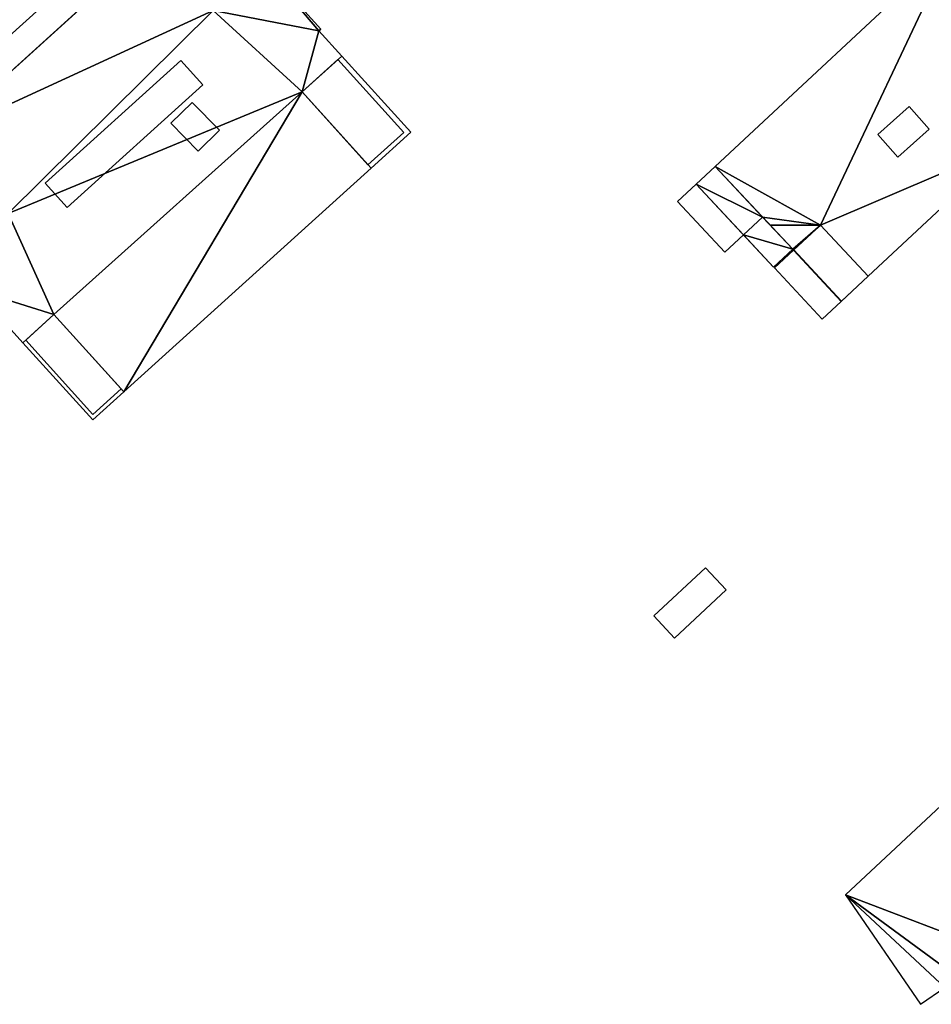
# Model space of a CAD drawing. Header units: inches. Extents: x 572839 to 573167, y 7035528 to 7035769.
# Tile 9 of 50: x 572952 to 573023, y 7035533 to 7035609. Entities that reach past the tile are written whole.
import ezdxf

# ---------------------------------------------------------------- set-up
doc = ezdxf.new("R2010")
doc.units = ezdxf.units.IN
doc.header["$MEASUREMENT"] = 0
doc.layers.add('Bygning', color=10, linetype='Continuous')

msp = doc.modelspace()

# ---------------------------------------------------------------- linework, layer by layer
at = {"layer": 'Bygning', "color": 74, "true_color": 0x55aa00}
for points in [[(572945.9, 7035600.09, 54.57), (572962.53, 7035615.16, 54.57), (572962.53, 7035615.16, 38.35), (572945.9, 7035600.09, 37.775)], [(573006.3, 7035597.79, 51.74), (573024.77, 7035615.021, 51.74), (573024.77, 7035615.021, 38.238), (573006.3, 7035597.79, 38.16)], [(572971.14, 7035613.44, 54.52), (572975.63, 7035608.48, 54.47), (572975.63, 7035608.48, 38.379), (572971.14, 7035613.44, 38.472)], [(572949.79, 7035606.5, 41.23), (572955.34, 7035611.521, 41.23), (572955.34, 7035611.521, 41.98), (572949.79, 7035606.5, 41.98)], [(572949.79, 7035606.5, 41.23), (572955.34, 7035611.521, 41.23), (572955.34, 7035611.521, 41.98), (572949.79, 7035606.5, 41.98)], [(572949.79, 7035606.5, 47.44), (572955.34, 7035611.521, 47.44), (572955.34, 7035611.521, 48.19), (572949.79, 7035606.5, 48.19)], [(572949.79, 7035606.5, 47.44), (572955.34, 7035611.521, 47.44), (572955.34, 7035611.521, 48.19), (572949.79, 7035606.5, 48.19)], [(572949.79, 7035606.5, 44.35), (572955.34, 7035611.521, 44.35), (572955.34, 7035611.521, 45.1), (572949.79, 7035606.5, 45.1)], [(572949.79, 7035606.5, 44.35), (572955.34, 7035611.521, 44.35), (572955.34, 7035611.521, 45.1), (572949.79, 7035606.5, 45.1)], [(572951.22, 7035604.92, 41.23), (572956.77, 7035609.94, 41.23), (572955.34, 7035611.521, 41.23), (572949.79, 7035606.5, 41.23)], [(572951.22, 7035604.92, 41.23), (572956.77, 7035609.94, 41.23), (572955.34, 7035611.521, 41.23), (572949.79, 7035606.5, 41.23)], [(572951.22, 7035604.92, 44.35), (572956.77, 7035609.94, 44.35), (572955.34, 7035611.521, 44.35), (572949.79, 7035606.5, 44.35)], [(572951.22, 7035604.92, 44.35), (572956.77, 7035609.94, 44.35), (572955.34, 7035611.521, 44.35), (572949.79, 7035606.5, 44.35)], [(572951.22, 7035604.92, 47.44), (572956.77, 7035609.94, 47.44), (572955.34, 7035611.521, 47.44), (572949.79, 7035606.5, 47.44)], [(572951.22, 7035604.92, 47.44), (572956.77, 7035609.94, 47.44), (572955.34, 7035611.521, 47.44), (572949.79, 7035606.5, 47.44)], [(572956.77, 7035609.94, 41.23), (572951.22, 7035604.92, 41.23), (572951.22, 7035604.92, 41.98), (572956.77, 7035609.94, 41.98)], [(572956.77, 7035609.94, 41.23), (572951.22, 7035604.92, 41.23), (572951.22, 7035604.92, 41.98), (572956.77, 7035609.94, 41.98)], [(572956.77, 7035609.94, 47.44), (572951.22, 7035604.92, 47.44), (572951.22, 7035604.92, 48.19), (572956.77, 7035609.94, 48.19)], [(572956.77, 7035609.94, 47.44), (572951.22, 7035604.92, 47.44), (572951.22, 7035604.92, 48.19), (572956.77, 7035609.94, 48.19)], [(572956.77, 7035609.94, 44.35), (572951.22, 7035604.92, 44.35), (572951.22, 7035604.92, 45.1), (572956.77, 7035609.94, 45.1)], [(572956.77, 7035609.94, 44.35), (572951.22, 7035604.92, 44.35), (572951.22, 7035604.92, 45.1), (572956.77, 7035609.94, 45.1)], [(572975.63, 7035608.48, 54.47), (572975.48, 7035608.34, 54.47), (572975.48, 7035608.34, 38.379), (572975.63, 7035608.48, 38.379)], [(572975.48, 7035608.34, 54.47), (572977.26, 7035606.38, 54.47), (572977.26, 7035606.38, 38.339), (572975.48, 7035608.34, 38.379)], [(572977.26, 7035606.38, 54.47), (572974.16, 7035603.58, 54.43), (572974.16, 7035603.58, 51.06), (572977.26, 7035606.38, 51.06)], [(572977.26, 7035606.38, 51.06), (572974.16, 7035603.58, 51.06), (572979.53, 7035597.66, 51.06), (572982.62, 7035600.46, 51.06)], [(572977.26, 7035606.38, 51.06), (572974.16, 7035603.58, 51.06), (572979.53, 7035597.66, 51.06), (572982.62, 7035600.46, 51.06)], [(572977.26, 7035606.38, 51.06), (572982.62, 7035600.46, 51.06), (572982.62, 7035600.46, 38.239), (572977.26, 7035606.38, 38.339)], [(572954.19, 7035596.48, 55.57), (572964.73, 7035606.021, 55.57), (572964.73, 7035606.021, 38.535), (572954.19, 7035596.48, 38.058)], [(572954.19, 7035596.48, 55.57), (572955.9, 7035594.59, 54.77), (572966.44, 7035604.13, 54.77), (572964.73, 7035606.021, 55.57)], [(572954.19, 7035596.48, 55.57), (572955.9, 7035594.59, 54.77), (572966.44, 7035604.13, 54.77), (572964.73, 7035606.021, 55.57)], [(572964.73, 7035606.021, 55.57), (572966.44, 7035604.13, 54.77), (572966.44, 7035604.13, 38.476), (572964.73, 7035606.021, 38.535)], [(572974.16, 7035603.58, 52.67), (572976.94, 7035606.101, 52.67), (572976.94, 7035606.101, 53.42), (572974.16, 7035603.58, 53.42)], [(572974.16, 7035603.58, 52.67), (572976.94, 7035606.101, 52.67), (572976.94, 7035606.101, 53.42), (572974.16, 7035603.58, 53.42)], [(572974.16, 7035603.58, 52.67), (572976.94, 7035606.101, 52.67), (572976.94, 7035606.101, 38.339), (572974.16, 7035603.58, 38.349)], [(572982.07, 7035600.44, 52.67), (572976.94, 7035606.101, 52.67), (572974.16, 7035603.58, 52.67), (572979.29, 7035597.92, 52.67)], [(572982.07, 7035600.44, 52.67), (572976.94, 7035606.101, 52.67), (572974.16, 7035603.58, 52.67), (572979.29, 7035597.92, 52.67)], [(572976.94, 7035606.101, 52.67), (572982.07, 7035600.44, 52.67), (572982.07, 7035600.44, 53.42), (572976.94, 7035606.101, 53.42)], [(572976.94, 7035606.101, 52.67), (572982.07, 7035600.44, 52.67), (572982.07, 7035600.44, 53.42), (572976.94, 7035606.101, 53.42)], [(572976.94, 7035606.101, 52.67), (572982.07, 7035600.44, 52.67), (572982.07, 7035600.44, 38.239), (572976.94, 7035606.101, 38.339)], [(572966.44, 7035604.13, 54.77), (572955.9, 7035594.59, 54.77), (572955.9, 7035594.59, 38.055), (572966.44, 7035604.13, 38.476)], [(572979.29, 7035597.92, 52.67), (572974.16, 7035603.58, 52.67), (572974.16, 7035603.58, 53.42), (572979.29, 7035597.92, 53.42)], [(572979.29, 7035597.92, 52.67), (572974.16, 7035603.58, 52.67), (572974.16, 7035603.58, 53.42), (572979.29, 7035597.92, 53.42)], [(572974.16, 7035603.58, 54.43), (572979.53, 7035597.66, 54.43), (572979.53, 7035597.66, 51.06), (572974.16, 7035603.58, 51.06)], [(572979.29, 7035597.92, 52.67), (572974.16, 7035603.58, 52.67), (572974.16, 7035603.58, 38.349), (572979.29, 7035597.92, 38.225)], [(572963.97, 7035601.16, 54.92), (572965.62, 7035602.771, 54.92), (572965.62, 7035602.771, 38.478), (572963.97, 7035601.16, 38.459)], [(572965.62, 7035602.771, 54.92), (572963.97, 7035601.16, 54.92), (572966.09, 7035598.98, 54.92), (572967.74, 7035600.601, 54.92)], [(572965.62, 7035602.771, 54.92), (572963.97, 7035601.16, 54.92), (572966.09, 7035598.98, 54.92), (572967.74, 7035600.601, 54.92)], [(572965.62, 7035602.771, 54.92), (572967.74, 7035600.601, 54.92), (572967.74, 7035600.601, 38.407), (572965.62, 7035602.771, 38.478)], [(573018.93, 7035600.26, 52.1), (573021.37, 7035602.44, 52.1), (573021.37, 7035602.44, 38.165), (573018.93, 7035600.26, 38.157)], [(573021.37, 7035602.44, 52.1), (573018.93, 7035600.26, 52.1), (573020.5, 7035598.5, 52.1), (573022.94, 7035600.68, 52.1)], [(573021.37, 7035602.44, 52.1), (573018.93, 7035600.26, 52.1), (573020.5, 7035598.5, 52.1), (573022.94, 7035600.68, 52.1)], [(573021.37, 7035602.44, 52.1), (573022.94, 7035600.68, 52.1), (573022.94, 7035600.68, 38.155), (573021.37, 7035602.44, 38.165)], [(572966.09, 7035598.98, 54.92), (572963.97, 7035601.16, 54.92), (572963.97, 7035601.16, 38.459), (572966.09, 7035598.98, 38.412)], [(572967.74, 7035600.601, 54.92), (572966.09, 7035598.98, 54.92), (572966.09, 7035598.98, 38.412), (572967.74, 7035600.601, 38.407)], [(572982.07, 7035600.44, 52.67), (572979.29, 7035597.92, 52.67), (572979.29, 7035597.92, 53.42), (572982.07, 7035600.44, 53.42)], [(572982.07, 7035600.44, 52.67), (572979.29, 7035597.92, 52.67), (572979.29, 7035597.92, 53.42), (572982.07, 7035600.44, 53.42)], [(572982.07, 7035600.44, 52.67), (572979.29, 7035597.92, 52.67), (572979.29, 7035597.92, 38.225), (572982.07, 7035600.44, 38.239)], [(572982.62, 7035600.46, 51.06), (572979.53, 7035597.66, 51.06), (572979.53, 7035597.66, 38.219), (572982.62, 7035600.46, 38.239)], [(573020.5, 7035598.5, 52.1), (573018.93, 7035600.26, 52.1), (573018.93, 7035600.26, 38.157), (573020.5, 7035598.5, 38.147)], [(573022.94, 7035600.68, 52.1), (573020.5, 7035598.5, 52.1), (573020.5, 7035598.5, 38.147), (573022.94, 7035600.68, 38.155)], [(573029.21, 7035599.521, 51.74), (573018.19, 7035589.25, 51.74), (573018.19, 7035589.25, 38.104), (573029.21, 7035599.521, 38.142)], [(572979.53, 7035597.66, 54.43), (572960.31, 7035580.26, 54.43), (572960.31, 7035580.26, 37.789), (572979.53, 7035597.66, 38.219)], [(573004.82, 7035596.41, 48.29), (573006.3, 7035597.79, 48.29), (573006.3, 7035597.79, 38.16), (573004.82, 7035596.41, 38.157)], [(573004.82, 7035596.41, 48.25), (573006.3, 7035597.79, 48.25), (573006.3, 7035597.79, 38.16), (573004.82, 7035596.41, 38.157)], [(573004.82, 7035596.41, 48.29), (573006.3, 7035597.79, 48.29), (573006.3, 7035597.79, 49.04), (573004.82, 7035596.41, 49.04)], [(573004.82, 7035596.41, 48.29), (573006.3, 7035597.79, 48.29), (573006.3, 7035597.79, 49.04), (573004.82, 7035596.41, 49.04)], [(573006.3, 7035597.79, 48.29), (573004.82, 7035596.41, 48.29), (573010.83, 7035589.95, 48.29), (573012.32, 7035591.34, 48.29)], [(573006.3, 7035597.79, 48.29), (573004.82, 7035596.41, 48.29), (573010.83, 7035589.95, 48.29), (573012.32, 7035591.34, 48.29)], [(573009.98, 7035593.84, 51.74), (573006.3, 7035597.79, 51.74), (573006.3, 7035597.79, 48.25), (573009.98, 7035593.84, 48.25)], [(573006.3, 7035597.79, 48.29), (573012.32, 7035591.34, 48.29), (573012.32, 7035591.34, 49.04), (573006.3, 7035597.79, 49.04)], [(573006.3, 7035597.79, 48.29), (573012.32, 7035591.34, 48.29), (573012.32, 7035591.34, 49.04), (573006.3, 7035597.79, 49.04)], [(573006.3, 7035597.79, 48.29), (573012.32, 7035591.34, 48.29), (573012.32, 7035591.34, 38.121), (573006.3, 7035597.79, 38.16)], [(572955.9, 7035594.59, 54.77), (572954.19, 7035596.48, 55.57), (572954.19, 7035596.48, 38.058), (572955.9, 7035594.59, 38.055)], [(573003.37, 7035595.061, 45.01), (573004.82, 7035596.41, 45.01), (573004.82, 7035596.41, 45.76), (573003.37, 7035595.061, 45.76)], [(573003.37, 7035595.061, 42), (573004.82, 7035596.41, 42), (573004.82, 7035596.41, 42.75), (573003.37, 7035595.061, 42.75)], [(573003.37, 7035595.061, 42), (573004.82, 7035596.41, 42), (573004.82, 7035596.41, 42.75), (573003.37, 7035595.061, 42.75)], [(573003.37, 7035595.061, 45.01), (573004.82, 7035596.41, 45.01), (573004.82, 7035596.41, 45.76), (573003.37, 7035595.061, 45.76)], [(573004.82, 7035596.41, 45.01), (573003.37, 7035595.061, 45.01), (573007.05, 7035591.11, 45.01), (573008.5, 7035592.46, 45.01)], [(573004.82, 7035596.41, 45.01), (573003.37, 7035595.061, 45.01), (573007.05, 7035591.11, 45.01), (573008.5, 7035592.46, 45.01)], [(573004.82, 7035596.41, 42), (573003.37, 7035595.061, 42), (573007.05, 7035591.11, 42), (573008.5, 7035592.46, 42)], [(573004.82, 7035596.41, 42), (573003.37, 7035595.061, 42), (573007.05, 7035591.11, 42), (573008.5, 7035592.46, 42)], [(573004.82, 7035596.41, 42), (573008.5, 7035592.46, 42), (573008.5, 7035592.46, 42.75), (573004.82, 7035596.41, 42.75)], [(573004.82, 7035596.41, 45.01), (573008.5, 7035592.46, 45.01), (573008.5, 7035592.46, 45.76), (573004.82, 7035596.41, 45.76)], [(573004.82, 7035596.41, 42), (573008.5, 7035592.46, 42), (573008.5, 7035592.46, 42.75), (573004.82, 7035596.41, 42.75)], [(573010.83, 7035589.95, 48.29), (573004.82, 7035596.41, 48.29), (573004.82, 7035596.41, 38.157), (573010.83, 7035589.95, 38.115)], [(573008.5, 7035592.46, 48.25), (573004.82, 7035596.41, 48.25), (573004.82, 7035596.41, 38.157), (573008.5, 7035592.46, 38.131)], [(573010.83, 7035589.95, 48.29), (573004.82, 7035596.41, 48.29), (573004.82, 7035596.41, 49.04), (573010.83, 7035589.95, 49.04)], [(573010.83, 7035589.95, 48.29), (573004.82, 7035596.41, 48.29), (573004.82, 7035596.41, 49.04), (573010.83, 7035589.95, 49.04)], [(573007.05, 7035591.11, 45.01), (573003.37, 7035595.061, 45.01), (573003.37, 7035595.061, 45.76), (573007.05, 7035591.11, 45.76)], [(573007.05, 7035591.11, 45.01), (573003.37, 7035595.061, 45.01), (573003.37, 7035595.061, 45.76), (573007.05, 7035591.11, 45.76)], [(573007.05, 7035591.11, 42), (573003.37, 7035595.061, 42), (573003.37, 7035595.061, 42.75), (573007.05, 7035591.11, 42.75)], [(573007.05, 7035591.11, 42), (573003.37, 7035595.061, 42), (573003.37, 7035595.061, 42.75), (573007.05, 7035591.11, 42.75)], [(573010.57, 7035593.21, 51.74), (573009.98, 7035593.84, 51.74), (573009.98, 7035593.84, 48.25), (573010.57, 7035593.21, 48.25)], [(573012.32, 7035591.34, 51.74), (573010.57, 7035593.21, 51.74), (573010.57, 7035593.21, 48.25), (573012.32, 7035591.34, 48.25)], [(573012.38, 7035591.271, 48.29), (573014.48, 7035593.23, 48.29), (573014.48, 7035593.23, 49.04), (573012.38, 7035591.271, 49.04)], [(573012.38, 7035591.271, 48.29), (573014.48, 7035593.23, 48.29), (573014.48, 7035593.23, 49.04), (573012.38, 7035591.271, 49.04)], [(573014.48, 7035593.23, 51.74), (573012.38, 7035591.271, 51.74), (573012.38, 7035591.271, 48.25), (573014.48, 7035593.23, 48.25)], [(573012.38, 7035591.271, 48.29), (573014.48, 7035593.23, 48.29), (573014.48, 7035593.23, 38.127), (573012.38, 7035591.271, 38.12)], [(573014.48, 7035593.23, 48.29), (573012.38, 7035591.271, 48.29), (573016.09, 7035587.29, 48.29), (573018.19, 7035589.25, 48.29)], [(573012.38, 7035591.271, 48.29), (573016.09, 7035587.29, 48.29), (573018.19, 7035589.25, 48.29), (573014.48, 7035593.23, 48.29)], [(573014.48, 7035593.23, 48.29), (573012.38, 7035591.271, 48.29), (573016.09, 7035587.29, 48.29), (573018.19, 7035589.25, 48.29)], [(573012.4, 7035591.29, 51.74), (573014.48, 7035593.23, 51.74), (573014.48, 7035593.23, 51.39), (573012.4, 7035591.29, 51.39)], [(573012.4, 7035591.29, 51.74), (573014.48, 7035593.23, 51.74), (573014.48, 7035593.23, 51.39), (573012.4, 7035591.29, 51.39)], [(573014.48, 7035593.23, 51.74), (573012.4, 7035591.29, 51.74), (573016.11, 7035587.311, 51.74), (573018.19, 7035589.25, 51.74)], [(573014.48, 7035593.23, 51.74), (573012.4, 7035591.29, 51.74), (573016.11, 7035587.311, 51.74), (573018.19, 7035589.25, 51.74)], [(573014.48, 7035593.23, 48.29), (573018.19, 7035589.25, 48.29), (573018.19, 7035589.25, 49.04), (573014.48, 7035593.23, 49.04)], [(573014.48, 7035593.23, 48.29), (573018.19, 7035589.25, 48.29), (573018.19, 7035589.25, 49.04), (573014.48, 7035593.23, 49.04)], [(573018.19, 7035589.25, 51.74), (573014.48, 7035593.23, 51.74), (573014.48, 7035593.23, 48.25), (573018.19, 7035589.25, 48.25)], [(573014.48, 7035593.23, 51.74), (573018.19, 7035589.25, 51.74), (573018.19, 7035589.25, 51.39), (573014.48, 7035593.23, 51.39)], [(573014.48, 7035593.23, 51.74), (573018.19, 7035589.25, 51.74), (573018.19, 7035589.25, 51.39), (573014.48, 7035593.23, 51.39)], [(573014.48, 7035593.23, 48.29), (573018.19, 7035589.25, 48.29), (573018.19, 7035589.25, 38.104), (573014.48, 7035593.23, 38.127)], [(573008.5, 7035592.46, 45.01), (573007.05, 7035591.11, 45.01), (573007.05, 7035591.11, 45.76), (573008.5, 7035592.46, 45.76)], [(573008.5, 7035592.46, 45.01), (573007.05, 7035591.11, 45.01), (573007.05, 7035591.11, 45.76), (573008.5, 7035592.46, 45.76)], [(573008.5, 7035592.46, 42), (573007.05, 7035591.11, 42), (573007.05, 7035591.11, 42.75), (573008.5, 7035592.46, 42.75)], [(573008.5, 7035592.46, 42), (573007.05, 7035591.11, 42), (573007.05, 7035591.11, 42.75), (573008.5, 7035592.46, 42.75)], [(573010.83, 7035589.95, 48.25), (573008.5, 7035592.46, 48.25), (573008.5, 7035592.46, 38.131), (573010.83, 7035589.95, 38.115)], [(573012.32, 7035591.34, 48.29), (573010.83, 7035589.95, 48.29), (573010.83, 7035589.95, 38.115), (573012.32, 7035591.34, 38.121)], [(573012.32, 7035591.34, 48.25), (573010.83, 7035589.95, 48.25), (573010.83, 7035589.95, 38.115), (573012.32, 7035591.34, 38.121)], [(573012.32, 7035591.34, 48.29), (573010.83, 7035589.95, 48.29), (573010.83, 7035589.95, 49.04), (573012.32, 7035591.34, 49.04)], [(573012.32, 7035591.34, 48.29), (573010.83, 7035589.95, 48.29), (573010.83, 7035589.95, 49.04), (573012.32, 7035591.34, 49.04)], [(573010.9, 7035589.89, 45.18), (573012.38, 7035591.271, 45.18), (573012.38, 7035591.271, 45.93), (573010.9, 7035589.89, 45.93)], [(573010.9, 7035589.89, 45.18), (573012.38, 7035591.271, 45.18), (573012.38, 7035591.271, 45.93), (573010.9, 7035589.89, 45.93)], [(573010.9, 7035589.89, 41.4), (573012.38, 7035591.271, 41.4), (573012.38, 7035591.271, 42.15), (573010.9, 7035589.89, 42.15)], [(573010.9, 7035589.89, 41.4), (573012.38, 7035591.271, 41.4), (573012.38, 7035591.271, 42.15), (573010.9, 7035589.89, 42.15)], [(573012.38, 7035591.271, 45.18), (573010.9, 7035589.89, 45.18), (573014.61, 7035585.91, 45.18), (573016.09, 7035587.29, 45.18)], [(573012.38, 7035591.271, 45.18), (573010.9, 7035589.89, 45.18), (573014.61, 7035585.91, 45.18), (573016.09, 7035587.29, 45.18)], [(573012.38, 7035591.271, 41.4), (573010.9, 7035589.89, 41.4), (573014.61, 7035585.91, 41.4), (573016.09, 7035587.29, 41.4)], [(573012.38, 7035591.271, 41.4), (573010.9, 7035589.89, 41.4), (573014.61, 7035585.91, 41.4), (573016.09, 7035587.29, 41.4)], [(573012.38, 7035591.271, 51.74), (573012.32, 7035591.34, 51.74), (573012.32, 7035591.34, 38.121), (573012.38, 7035591.271, 38.12)], [(573012.38, 7035591.271, 45.18), (573016.09, 7035587.29, 45.18), (573016.09, 7035587.29, 45.93), (573012.38, 7035591.271, 45.93)], [(573012.38, 7035591.271, 41.4), (573016.09, 7035587.29, 41.4), (573016.09, 7035587.29, 42.15), (573012.38, 7035591.271, 42.15)], [(573016.09, 7035587.29, 48.29), (573012.38, 7035591.271, 48.29), (573012.38, 7035591.271, 49.04), (573016.09, 7035587.29, 49.04)], [(573016.09, 7035587.29, 48.29), (573012.38, 7035591.271, 48.29), (573012.38, 7035591.271, 49.04), (573016.09, 7035587.29, 49.04)], [(573012.38, 7035591.271, 45.18), (573016.09, 7035587.29, 45.18), (573016.09, 7035587.29, 45.93), (573012.38, 7035591.271, 45.93)], [(573016.09, 7035587.29, 48.29), (573012.38, 7035591.271, 48.29), (573012.38, 7035591.271, 38.12), (573016.09, 7035587.29, 38.097)], [(573016.09, 7035587.29, 48.25), (573012.38, 7035591.271, 48.25), (573012.38, 7035591.271, 38.12), (573016.09, 7035587.29, 38.097)], [(573012.38, 7035591.271, 41.4), (573016.09, 7035587.29, 41.4), (573016.09, 7035587.29, 42.15), (573012.38, 7035591.271, 42.15)], [(573016.11, 7035587.311, 51.74), (573012.4, 7035591.29, 51.74), (573012.4, 7035591.29, 51.39), (573016.11, 7035587.311, 51.39)], [(573016.11, 7035587.311, 51.74), (573012.4, 7035591.29, 51.74), (573012.4, 7035591.29, 51.39), (573016.11, 7035587.311, 51.39)], [(573014.61, 7035585.91, 45.18), (573010.9, 7035589.89, 45.18), (573010.9, 7035589.89, 45.93), (573014.61, 7035585.91, 45.93)], [(573014.61, 7035585.91, 45.18), (573010.9, 7035589.89, 45.18), (573010.9, 7035589.89, 45.93), (573014.61, 7035585.91, 45.93)], [(573014.61, 7035585.91, 41.4), (573010.9, 7035589.89, 41.4), (573010.9, 7035589.89, 42.15), (573014.61, 7035585.91, 42.15)], [(573014.61, 7035585.91, 41.4), (573010.9, 7035589.89, 41.4), (573010.9, 7035589.89, 42.15), (573014.61, 7035585.91, 42.15)], [(573018.19, 7035589.25, 48.29), (573016.09, 7035587.29, 48.29), (573016.09, 7035587.29, 49.04), (573018.19, 7035589.25, 49.04)], [(573018.19, 7035589.25, 48.29), (573016.09, 7035587.29, 48.29), (573016.09, 7035587.29, 49.04), (573018.19, 7035589.25, 49.04)], [(573018.19, 7035589.25, 48.29), (573016.09, 7035587.29, 48.29), (573016.09, 7035587.29, 38.097), (573018.19, 7035589.25, 38.104)], [(573018.19, 7035589.25, 48.25), (573016.09, 7035587.29, 48.25), (573016.09, 7035587.29, 38.097), (573018.19, 7035589.25, 38.104)], [(573018.19, 7035589.25, 51.74), (573016.11, 7035587.311, 51.74), (573016.11, 7035587.311, 51.39), (573018.19, 7035589.25, 51.39)], [(573018.19, 7035589.25, 51.74), (573016.11, 7035587.311, 51.74), (573016.11, 7035587.311, 51.39), (573018.19, 7035589.25, 51.39)], [(572952.45, 7035584.07, 54.37), (572948.71, 7035588.19, 54.37), (572948.71, 7035588.19, 37.495), (572952.45, 7035584.07, 37.627)], [(573016.09, 7035587.29, 45.18), (573014.61, 7035585.91, 45.18), (573014.61, 7035585.91, 45.93), (573016.09, 7035587.29, 45.93)], [(573016.09, 7035587.29, 45.18), (573014.61, 7035585.91, 45.18), (573014.61, 7035585.91, 45.93), (573016.09, 7035587.29, 45.93)], [(573016.09, 7035587.29, 41.4), (573014.61, 7035585.91, 41.4), (573014.61, 7035585.91, 42.15), (573016.09, 7035587.29, 42.15)], [(573016.09, 7035587.29, 41.4), (573014.61, 7035585.91, 41.4), (573014.61, 7035585.91, 42.15), (573016.09, 7035587.29, 42.15)], [(572954.87, 7035586.26, 54.37), (572952.45, 7035584.07, 54.37), (572952.45, 7035584.07, 51.06), (572954.87, 7035586.26, 51.06)], [(572960.31, 7035580.26, 51.06), (572954.87, 7035586.26, 51.06), (572952.45, 7035584.07, 51.06), (572957.89, 7035578.061, 51.06)], [(572960.31, 7035580.26, 51.06), (572954.87, 7035586.26, 51.06), (572952.45, 7035584.07, 51.06), (572957.89, 7035578.061, 51.06)], [(572952.68, 7035584.28, 51.26), (572954.87, 7035586.26, 51.26), (572954.87, 7035586.26, 52.01), (572952.68, 7035584.28, 52.01)], [(572952.68, 7035584.28, 51.26), (572954.87, 7035586.26, 51.26), (572954.87, 7035586.26, 52.01), (572952.68, 7035584.28, 52.01)], [(572952.68, 7035584.28, 51.26), (572954.87, 7035586.26, 51.26), (572954.87, 7035586.26, 37.757), (572952.68, 7035584.28, 37.64)], [(572960.1, 7035580.49, 51.26), (572954.87, 7035586.26, 51.26), (572952.68, 7035584.28, 51.26), (572957.9, 7035578.5, 51.26)], [(572960.1, 7035580.49, 51.26), (572954.87, 7035586.26, 51.26), (572952.68, 7035584.28, 51.26), (572957.9, 7035578.5, 51.26)], [(572954.87, 7035586.26, 51.26), (572960.1, 7035580.49, 51.26), (572960.1, 7035580.49, 52.01), (572954.87, 7035586.26, 52.01)], [(572954.87, 7035586.26, 51.26), (572960.1, 7035580.49, 51.26), (572960.1, 7035580.49, 52.01), (572954.87, 7035586.26, 52.01)], [(572954.87, 7035586.26, 51.26), (572960.1, 7035580.49, 51.26), (572960.1, 7035580.49, 37.782), (572954.87, 7035586.26, 37.757)], [(572960.31, 7035580.26, 54.43), (572954.87, 7035586.26, 54.37), (572954.87, 7035586.26, 51.06), (572960.31, 7035580.26, 51.06)], [(572957.9, 7035578.5, 51.26), (572952.68, 7035584.28, 51.26), (572952.68, 7035584.28, 52.01), (572957.9, 7035578.5, 52.01)], [(572957.9, 7035578.5, 51.26), (572952.68, 7035584.28, 51.26), (572952.68, 7035584.28, 52.01), (572957.9, 7035578.5, 52.01)], [(572957.9, 7035578.5, 51.26), (572952.68, 7035584.28, 51.26), (572952.68, 7035584.28, 37.64), (572957.9, 7035578.5, 37.711)], [(572957.89, 7035578.061, 51.06), (572952.45, 7035584.07, 51.06), (572952.45, 7035584.07, 37.627), (572957.89, 7035578.061, 37.701)], [(572960.31, 7035580.26, 51.06), (572957.89, 7035578.061, 51.06), (572957.89, 7035578.061, 37.701), (572960.31, 7035580.26, 37.789)], [(572960.1, 7035580.49, 51.26), (572957.9, 7035578.5, 51.26), (572957.9, 7035578.5, 52.01), (572960.1, 7035580.49, 52.01)], [(572960.1, 7035580.49, 51.26), (572957.9, 7035578.5, 51.26), (572957.9, 7035578.5, 52.01), (572960.1, 7035580.49, 52.01)], [(572960.1, 7035580.49, 51.26), (572957.9, 7035578.5, 51.26), (572957.9, 7035578.5, 37.711), (572960.1, 7035580.49, 37.782)], [(573001.51, 7035562.83, 45.18), (573005.53, 7035566.57, 45.18), (573005.53, 7035566.57, 45.93), (573001.51, 7035562.83, 45.93)], [(573001.51, 7035562.83, 45.18), (573005.53, 7035566.57, 45.18), (573005.53, 7035566.57, 45.93), (573001.51, 7035562.83, 45.93)], [(573001.51, 7035562.83, 41.88), (573005.53, 7035566.57, 41.88), (573005.53, 7035566.57, 42.63), (573001.51, 7035562.83, 42.63)], [(573001.51, 7035562.83, 41.88), (573005.53, 7035566.57, 41.88), (573005.53, 7035566.57, 42.63), (573001.51, 7035562.83, 42.63)], [(573001.51, 7035562.83, 48.27), (573005.53, 7035566.57, 48.27), (573005.53, 7035566.57, 49.02), (573001.51, 7035562.83, 49.02)], [(573001.51, 7035562.83, 48.27), (573005.53, 7035566.57, 48.27), (573005.53, 7035566.57, 49.02), (573001.51, 7035562.83, 49.02)], [(573005.53, 7035566.57, 45.18), (573001.51, 7035562.83, 45.18), (573003.13, 7035561.09, 45.18), (573007.15, 7035564.84, 45.18)], [(573005.53, 7035566.57, 45.18), (573001.51, 7035562.83, 45.18), (573003.13, 7035561.09, 45.18), (573007.15, 7035564.84, 45.18)], [(573005.53, 7035566.57, 41.88), (573001.51, 7035562.83, 41.88), (573003.13, 7035561.09, 41.88), (573007.15, 7035564.84, 41.88)], [(573005.53, 7035566.57, 41.88), (573001.51, 7035562.83, 41.88), (573003.13, 7035561.09, 41.88), (573007.15, 7035564.84, 41.88)], [(573005.53, 7035566.57, 48.27), (573001.51, 7035562.83, 48.27), (573003.13, 7035561.09, 48.27), (573007.15, 7035564.84, 48.27)], [(573005.53, 7035566.57, 48.27), (573001.51, 7035562.83, 48.27), (573003.13, 7035561.09, 48.27), (573007.15, 7035564.84, 48.27)], [(573005.53, 7035566.57, 45.18), (573007.15, 7035564.84, 45.18), (573007.15, 7035564.84, 45.93), (573005.53, 7035566.57, 45.93)], [(573005.53, 7035566.57, 45.18), (573007.15, 7035564.84, 45.18), (573007.15, 7035564.84, 45.93), (573005.53, 7035566.57, 45.93)], [(573005.53, 7035566.57, 41.88), (573007.15, 7035564.84, 41.88), (573007.15, 7035564.84, 42.63), (573005.53, 7035566.57, 42.63)], [(573005.53, 7035566.57, 41.88), (573007.15, 7035564.84, 41.88), (573007.15, 7035564.84, 42.63), (573005.53, 7035566.57, 42.63)], [(573005.53, 7035566.57, 48.27), (573007.15, 7035564.84, 48.27), (573007.15, 7035564.84, 49.02), (573005.53, 7035566.57, 49.02)], [(573005.53, 7035566.57, 48.27), (573007.15, 7035564.84, 48.27), (573007.15, 7035564.84, 49.02), (573005.53, 7035566.57, 49.02)], [(573007.15, 7035564.84, 45.18), (573003.13, 7035561.09, 45.18), (573003.13, 7035561.09, 45.93), (573007.15, 7035564.84, 45.93)], [(573007.15, 7035564.84, 45.18), (573003.13, 7035561.09, 45.18), (573003.13, 7035561.09, 45.93), (573007.15, 7035564.84, 45.93)], [(573007.15, 7035564.84, 41.88), (573003.13, 7035561.09, 41.88), (573003.13, 7035561.09, 42.63), (573007.15, 7035564.84, 42.63)], [(573007.15, 7035564.84, 41.88), (573003.13, 7035561.09, 41.88), (573003.13, 7035561.09, 42.63), (573007.15, 7035564.84, 42.63)], [(573007.15, 7035564.84, 48.27), (573003.13, 7035561.09, 48.27), (573003.13, 7035561.09, 49.02), (573007.15, 7035564.84, 49.02)], [(573007.15, 7035564.84, 48.27), (573003.13, 7035561.09, 48.27), (573003.13, 7035561.09, 49.02), (573007.15, 7035564.84, 49.02)], [(573003.13, 7035561.09, 45.18), (573001.51, 7035562.83, 45.18), (573001.51, 7035562.83, 45.93), (573003.13, 7035561.09, 45.93)], [(573003.13, 7035561.09, 45.18), (573001.51, 7035562.83, 45.18), (573001.51, 7035562.83, 45.93), (573003.13, 7035561.09, 45.93)], [(573003.13, 7035561.09, 41.88), (573001.51, 7035562.83, 41.88), (573001.51, 7035562.83, 42.63), (573003.13, 7035561.09, 42.63)], [(573003.13, 7035561.09, 41.88), (573001.51, 7035562.83, 41.88), (573001.51, 7035562.83, 42.63), (573003.13, 7035561.09, 42.63)], [(573003.13, 7035561.09, 48.27), (573001.51, 7035562.83, 48.27), (573001.51, 7035562.83, 49.02), (573003.13, 7035561.09, 49.02)], [(573003.13, 7035561.09, 48.27), (573001.51, 7035562.83, 48.27), (573001.51, 7035562.83, 49.02), (573003.13, 7035561.09, 49.02)]]:
    msp.add_3dface(points, dxfattribs=at)

# ---------------------------------------------------------------- meshes
mesh = msp.add_polyface(dxfattribs=at)
corners = [(572951.31, 7035594.12, 54.37), (572946.93, 7035590.16, 54.37), (572948.71, 7035588.19, 54.37), (572952.45, 7035584.07, 54.37), (572954.87, 7035586.26, 54.37), (572967.26, 7035609.93, 54.57), (572945.9, 7035600.09, 54.57), (572962.53, 7035615.16, 54.57), (572979.53, 7035597.66, 54.43), (572974.16, 7035603.58, 54.43), (572960.31, 7035580.26, 54.43), (572975.48, 7035608.34, 54.47), (572971.14, 7035613.44, 54.52), (572975.63, 7035608.48, 54.47), (572977.26, 7035606.38, 54.47)]
mesh.append_faces([[corners[k] for k in face] for face in [(11, 5, 9), (9, 0, 4), (9, 5, 0), (0, 2, 4), (14, 11, 9), (12, 11, 13), (11, 12, 5), (9, 4, 10), (8, 9, 10), (5, 7, 6), (5, 6, 0), (2, 3, 4), (0, 1, 2)]])
mesh = msp.add_polyface(dxfattribs=at)
corners = [(572951.31, 7035594.12, 54.37), (572946.93, 7035590.16, 54.37), (572948.71, 7035588.19, 54.37), (572952.45, 7035584.07, 54.37), (572954.87, 7035586.26, 54.37), (572967.26, 7035609.93, 54.57), (572945.9, 7035600.09, 54.57), (572962.53, 7035615.16, 54.57), (572979.53, 7035597.66, 54.43), (572974.16, 7035603.58, 54.43), (572960.31, 7035580.26, 54.43), (572975.48, 7035608.34, 54.47), (572971.14, 7035613.44, 54.52), (572975.63, 7035608.48, 54.47), (572977.26, 7035606.38, 54.47)]
mesh.append_faces([[corners[k] for k in face] for face in [(11, 5, 9), (9, 0, 4), (9, 5, 0), (0, 2, 4), (14, 11, 9), (12, 11, 13), (11, 12, 5), (9, 4, 10), (8, 9, 10), (5, 7, 6), (5, 6, 0), (2, 3, 4), (0, 1, 2)]])
mesh = msp.add_polyface(dxfattribs=at)
corners = [(573006.3, 7035597.79, 51.74), (573009.98, 7035593.84, 51.74), (573014.48, 7035593.23, 51.74), (573024.77, 7035615.021, 51.74), (573034.57, 7035604.521, 51.74), (573034.12, 7035604.101, 51.74), (573010.57, 7035593.21, 51.74), (573012.32, 7035591.34, 51.74), (573012.38, 7035591.271, 51.74), (573029.21, 7035599.521, 51.74), (573018.19, 7035589.25, 51.74), (573029.5, 7035599.79, 51.74)]
mesh.append_faces([[corners[k] for k in face] for face in [(3, 2, 9), (11, 3, 9), (5, 3, 11), (9, 2, 10), (6, 7, 2), (7, 8, 2), (1, 6, 2), (4, 3, 5), (0, 2, 3), (0, 1, 2)]])
mesh = msp.add_polyface(dxfattribs=at)
corners = [(573006.3, 7035597.79, 51.74), (573009.98, 7035593.84, 51.74), (573014.48, 7035593.23, 51.74), (573024.77, 7035615.021, 51.74), (573034.57, 7035604.521, 51.74), (573034.12, 7035604.101, 51.74), (573010.57, 7035593.21, 51.74), (573012.32, 7035591.34, 51.74), (573012.38, 7035591.271, 51.74), (573029.21, 7035599.521, 51.74), (573018.19, 7035589.25, 51.74), (573029.5, 7035599.79, 51.74)]
mesh.append_faces([[corners[k] for k in face] for face in [(3, 2, 9), (11, 3, 9), (5, 3, 11), (9, 2, 10), (6, 7, 2), (7, 8, 2), (1, 6, 2), (4, 3, 5), (0, 2, 3), (0, 1, 2)]])
mesh = msp.add_polyface(dxfattribs=at)
corners = [(573004.82, 7035596.41, 48.25), (573009.98, 7035593.84, 48.25), (573006.3, 7035597.79, 48.25), (573008.5, 7035592.46, 48.25), (573012.32, 7035591.34, 48.25), (573010.83, 7035589.95, 48.25)]
mesh.append_faces([[corners[k] for k in face] for face in [(1, 0, 3), (5, 4, 3), (3, 4, 1), (0, 1, 2)]])
mesh = msp.add_polyface(dxfattribs=at)
corners = [(573004.82, 7035596.41, 48.25), (573009.98, 7035593.84, 48.25), (573006.3, 7035597.79, 48.25), (573008.5, 7035592.46, 48.25), (573012.32, 7035591.34, 48.25), (573010.83, 7035589.95, 48.25)]
mesh.append_faces([[corners[k] for k in face] for face in [(1, 0, 3), (5, 4, 3), (3, 4, 1), (0, 1, 2)]])
mesh = msp.add_polyface(dxfattribs=at)
corners = [(573033.34, 7035540.28, 42.86), (573025.03, 7035549.17, 42.86), (573028.11, 7035536.66, 42.86), (573016.43, 7035541.13, 42.86), (573022.26, 7035532.601, 42.86), (573024.14, 7035533.91, 42.86), (573025.22, 7035534.66, 42.86)]
mesh.append_faces([[corners[k] for k in face] for face in [(6, 3, 5), (3, 6, 2), (2, 1, 3), (3, 4, 5), (0, 1, 2)]])

doc.saveas('drawing.dxf')
